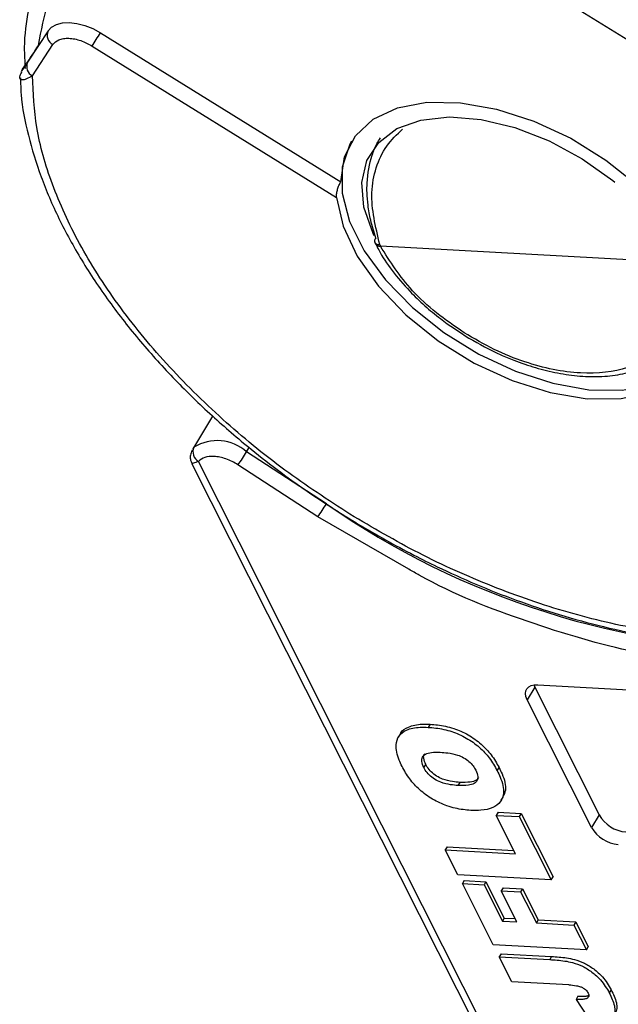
# Model space of a CAD drawing. Header units: millimetres. Extents: x 8853 to 11418, y 45 to 1005.
# Tile 206 of 256: x 10762 to 10784, y 730 to 765. Entities that reach past the tile are written whole.
import ezdxf

# ---------------------------------------------------------------- set-up
doc = ezdxf.new("R2010")
doc.units = ezdxf.units.MM

msp = doc.modelspace()

# ---------------------------------------------------------------- linework, layer by layer
at = {"color": 7, "linetype": 'Continuous', "lineweight": 25}
for p, q in [((10792.659, 759.233), (10777.02, 768.922)), ((10763.329, 764.917), (10762.99, 764.4)), ((10765.194, 764.848), (10773.782, 759.529)), ((10762.99, 764.4), (10762.596, 763.798)), ((10762.768, 763.308), (10763.5, 764.427)), ((10764.899, 764.375), (10773.628, 758.968)), ((10762.495, 763.675), (10762.414, 763.541)), ((10762.417, 763.545), (10762.493, 763.671)), ((10762.417, 763.545), (10762.414, 763.541)), ((10785.185, 756.675), (10775.196, 757.224)), ((10769.201, 751.158), (10768.483, 749.966)), ((10768.497, 749.975), (10768.537, 750.041)), ((10770.416, 749.879), (10770.509, 750.033)), ((10773.264, 748.018), (10770.416, 749.879)), ((10780.477, 726.177), (10768.698, 749.536)), ((10768.461, 749.456), (10780.099, 726.376)), ((10772.955, 747.554), (10770.107, 749.415)), ((10776.215, 745.683), (10772.955, 747.554)), ((10780.705, 741.474), (10780.435, 741.027)), ((10780.671, 741.554), (10780.705, 741.474)), ((10780.705, 741.474), (10783.007, 736.909)), ((10780.813, 741.561), (10796.131, 740.718)), ((10782.737, 736.461), (10780.435, 741.027)), ((10776.968, 740.15), (10776.9, 740.038)), ((10775.905, 739.804), (10775.838, 739.692)), ((10776.747, 738.598), (10776.814, 738.71)), ((10779.366, 738.491), (10779.433, 738.602)), ((10777.974, 737.961), (10778.041, 738.073)), ((10779.513, 737.436), (10779.58, 737.548)), ((10779.397, 737.007), (10779.33, 736.895)), ((10780.021, 735.524), (10779.33, 736.895)), ((10779.33, 736.895), (10780.151, 736.85)), ((10779.397, 737.007), (10780.219, 736.961)), ((10780.219, 736.961), (10780.151, 736.85)), ((10780.151, 736.85), (10781.291, 734.589)), ((10780.219, 736.961), (10781.359, 734.701)), ((10783.007, 736.909), (10782.737, 736.461)), ((10777.58, 735.773), (10777.513, 735.662)), ((10777.961, 734.772), (10777.513, 735.662)), ((10777.513, 735.662), (10780.021, 735.524)), ((10777.58, 735.773), (10779.961, 735.643)), ((10781.291, 734.589), (10777.961, 734.772)), ((10778.188, 734.568), (10778.121, 734.456)), ((10779.223, 732.27), (10778.121, 734.456)), ((10778.121, 734.456), (10778.899, 734.413)), ((10778.188, 734.568), (10778.966, 734.525)), ((10778.966, 734.525), (10778.899, 734.413)), ((10778.899, 734.413), (10779.553, 733.116)), ((10778.966, 734.525), (10779.62, 733.228)), ((10781.291, 734.589), (10781.359, 734.701)), ((10779.579, 734.311), (10779.511, 734.199)), ((10780.072, 733.088), (10779.511, 734.199)), ((10779.511, 734.199), (10780.203, 734.161)), ((10779.579, 734.311), (10780.271, 734.273)), ((10780.271, 734.273), (10780.203, 734.161)), ((10780.203, 734.161), (10780.764, 733.05)), ((10780.271, 734.273), (10780.831, 733.162)), ((10779.62, 733.228), (10779.553, 733.116)), ((10779.553, 733.116), (10780.072, 733.088)), ((10779.62, 733.228), (10780.012, 733.207)), ((10780.831, 733.162), (10780.764, 733.05)), ((10780.764, 733.05), (10782.105, 732.976)), ((10780.831, 733.162), (10782.172, 733.088)), ((10782.172, 733.088), (10782.105, 732.976)), ((10782.105, 732.976), (10782.553, 732.087)), ((10782.172, 733.088), (10782.62, 732.198)), ((10782.553, 732.087), (10779.223, 732.27)), ((10779.506, 731.954), (10779.439, 731.842)), ((10779.506, 731.954), (10781.308, 731.855)), ((10782.553, 732.087), (10782.62, 732.198)), ((10779.887, 730.953), (10779.439, 731.842)), ((10779.439, 731.842), (10781.241, 731.743)), ((10781.308, 731.855), (10781.241, 731.743)), ((10781.925, 730.841), (10779.887, 730.953)), ((10783.437, 730.662), (10783.37, 730.55)), ((10782.249, 730.434), (10782.181, 730.322)), ((10782.181, 730.322), (10782.768, 729.425))]:
    msp.add_line(p, q, dxfattribs=at)
at = {"color": 7, "linetype": 'Continuous', "lineweight": 25, "flags": 128}
for points in [[(10763.329, 764.917), (10763.453, 765.052), (10763.626, 765.149), (10763.839, 765.205), (10764.085, 765.218), (10764.354, 765.186), (10764.636, 765.112), (10764.919, 764.998), (10765.194, 764.848)], [(10773.782, 759.529), (10773.908, 760.416), (10774.3, 761.171), (10774.941, 761.763), (10775.807, 762.166), (10776.859, 762.365), (10778.056, 762.35), (10779.347, 762.124), (10780.68, 761.694), (10781.999, 761.079), (10783.25, 760.304), (10784.381, 759.401), (10785.345, 758.408), (10786.103, 757.365), (10786.623, 756.316), (10786.884, 755.304), (10786.874, 754.37), (10786.595, 753.554), (10786.058, 752.889), (10785.285, 752.402)], [(10774.969, 757.601), (10774.934, 757.674), (10774.606, 758.618), (10774.529, 759.5), (10774.707, 760.284), (10775.133, 760.935), (10775.787, 761.425), (10776.642, 761.731), (10777.659, 761.841), (10778.794, 761.749), (10779.998, 761.461), (10781.218, 760.988), (10782.4, 760.351)], [(10774.163, 760.974), (10774.102, 760.868), (10773.833, 760.051), (10773.831, 759.119), (10774.097, 758.11), (10774.619, 757.065), (10775.376, 756.027), (10776.338, 755.039), (10777.464, 754.141), (10778.709, 753.37), (10780.022, 752.757), (10781.349, 752.327), (10782.636, 752.099), (10783.829, 752.081), (10784.881, 752.273), (10785.748, 752.67), (10786.394, 753.253), (10786.565, 753.501)], [(10782.4, 760.351), (10783.494, 759.578), (10783.57, 759.516)], [(10773.628, 758.968), (10773.861, 757.939), (10774.368, 756.865), (10775.128, 755.795), (10776.106, 754.774), (10777.261, 753.846), (10778.543, 753.052), (10779.895, 752.426), (10781.26, 751.996), (10782.578, 751.779), (10783.792, 751.786), (10784.849, 752.016)], [(10780.435, 741.027), (10780.392, 741.137), (10780.376, 741.242), (10780.388, 741.337), (10780.427, 741.419), (10780.492, 741.485), (10780.58, 741.531), (10780.689, 741.557), (10780.813, 741.561)]]:
    msp.add_lwpolyline(points, dxfattribs=at)
at = {"color": 7, "linetype": 'Continuous', "lineweight": 25}
for centre, radius, start, end in [((10763.669, 764.761), 0.374, 155.3154, 243.2233), ((10749.649, 774.214), 18.149, 327.1707, 328.931), ((10762.936, 763.642), 0.374, 155.3154, 243.2233), ((10775.182, 757.426), 0.203, 210.9408, 273.9649), ((10775.577, 757.415), 0.426, 198.206, 206.5601), ((10769.369, 748.717), 1.564, 48.0035, 122.1551), ((10768.894, 749.877), 0.393, 155.3402, 239.9844), ((10765.14, 753.057), 6.16, 323.7478, 328.9366), ((10767.988, 751.197), 6.16, 323.7478, 328.9366), ((10789.915, 771.942), 29.148, 235.1627, 269.6188), ((10784.069, 737.524), 1.227, 210.0846, 264.9423), ((10783.799, 737.076), 1.227, 210.0846, 264.9423)]:
    msp.add_arc(centre, radius, start, end, dxfattribs=at)
for points, knots in [([(10802.803, 763.831), (10801.629, 763.911), (10799.257, 764.073), (10795.404, 765.079), (10791.54, 766.607), (10787.813, 768.628), (10784.368, 771.056), (10781.262, 773.814), (10779.658, 775.819), (10778.856, 776.821)], [0, 0, 0, 0, 0.141193, 0.285298, 0.429404, 0.570596, 0.711789, 0.855895, 1, 1, 1, 1]), ([(10763.587, 768.124), (10763.389, 767.771), (10762.958, 767.005), (10762.608, 765.717), (10762.447, 764.545), (10762.492, 763.823), (10762.508, 763.569)], [0, 0, 0, 0, 0.262969, 0.57072, 0.849561, 1, 1, 1, 1]), ([(10763.5, 764.427), (10763.561, 764.491), (10763.656, 764.591), (10763.872, 764.648), (10764.064, 764.658), (10764.275, 764.633), (10764.56, 764.558), (10764.766, 764.447), (10764.899, 764.375)], [0, 0, 0, 0, 0.239443, 0.369607, 0.5, 0.630164, 0.760557, 1, 1, 1, 1]), ([(10762.493, 763.671), (10762.486, 763.658), (10762.469, 763.62), (10762.613, 763.826), (10762.83, 764.156), (10762.99, 764.4)], [0, 0, 0, 0, 0.122917, 0.349729, 1, 1, 1, 1]), ([(10762.596, 763.798), (10762.535, 763.704), (10762.442, 763.563), (10762.379, 763.473), (10762.373, 763.469), (10762.387, 763.494), (10762.402, 763.52), (10762.412, 763.537), (10762.417, 763.545)], [0, 0, 0, 0, 0.4984247, 0.7487035, 0.8735736, 0.9410797, 0.9710061, 1, 1, 1, 1]), ([(10762.34, 763.186), (10762.33, 763.2), (10762.31, 763.228), (10762.32, 763.316), (10762.37, 763.409), (10762.394, 763.454)], [0, 0, 0, 0, 0.318998, 0.675029, 1, 1, 1, 1]), ([(10762.768, 763.308), (10762.696, 763.268), (10762.551, 763.189), (10762.407, 763.153), (10762.358, 763.178), (10762.34, 763.186)], [0, 0, 0, 0, 0.394976, 0.788733, 1, 1, 1, 1]), ([(10762.341, 763.239), (10762.345, 763.04), (10762.359, 762.375), (10762.597, 761.193), (10763.042, 759.712), (10763.686, 758.216), (10764.501, 756.724), (10765.479, 755.253), (10766.599, 753.822), (10767.834, 752.457), (10769.16, 751.17), (10770.434, 750.074), (10771.624, 749.15), (10772.883, 748.246), (10773.82, 747.66), (10774.381, 747.309)], [0, 0, 0, 0, 0.037323, 0.124919, 0.212408, 0.299635, 0.386449, 0.472689, 0.558082, 0.64203, 0.723049, 0.802835, 0.860109, 0.916215, 1, 1, 1, 1]), ([(10774.108, 747.648), (10773.321, 748.163), (10771.72, 749.21), (10769.511, 751.034), (10767.492, 753.028), (10765.765, 755.147), (10764.392, 757.31), (10763.428, 759.435), (10762.849, 761.46), (10762.794, 762.699), (10762.768, 763.308)], [0, 0, 0, 0, 0.119843, 0.244, 0.371208, 0.5, 0.628792, 0.756, 0.880157, 1, 1, 1, 1]), ([(10775.172, 757.282), (10775.022, 757.918), (10774.791, 758.897), (10775.02, 760.047), (10775.377, 760.83), (10775.785, 761.214), (10775.985, 761.401)], [0, 0, 0, 0, 0.383311, 0.589163, 0.79875, 1, 1, 1, 1]), ([(10775.032, 757.521), (10774.965, 757.732), (10774.841, 758.127), (10774.749, 758.664), (10774.713, 759.106), (10774.717, 759.721), (10774.829, 760.316), (10775.033, 760.832), (10775.151, 761.024), (10775.193, 761.092)], [0, 0, 0, 0, 0.1590611, 0.2964718, 0.4122241, 0.5063118, 0.79405, 0.9270552, 1, 1, 1, 1]), ([(10773.628, 758.968), (10773.627, 759.006), (10773.625, 759.081), (10773.654, 759.225), (10773.7, 759.366), (10773.746, 759.468), (10773.774, 759.515), (10773.782, 759.529)], [0, 0, 0, 0, 0.238951, 0.478398, 0.703727, 0.911587, 1, 1, 1, 1]), ([(10775.032, 757.521), (10775.018, 757.502), (10774.993, 757.468), (10774.976, 757.417), (10774.985, 757.391), (10774.989, 757.377)], [0, 0, 0, 0, 0.362449, 0.674364, 1, 1, 1, 1]), ([(10774.989, 757.377), (10774.99, 757.371), (10774.992, 757.351), (10775.02, 757.326), (10775.071, 757.294), (10775.132, 757.287), (10775.172, 757.282)], [0, 0, 0, 0, 0.11232, 0.345238, 0.570855, 1, 1, 1, 1]), ([(10774.991, 757.378), (10774.993, 757.36), (10774.995, 757.34), (10775.007, 757.325), (10775.009, 757.323)], [0, 0, 0, 0, 0.864026, 1, 1, 1, 1]), ([(10775.024, 757.322), (10775.059, 757.245), (10775.205, 756.92), (10775.61, 756.343), (10776.171, 755.675), (10776.765, 755.104), (10777.455, 754.526), (10778.006, 754.169), (10778.351, 753.946)], [0, 0, 0, 0, 0.061631, 0.258895, 0.464465, 0.616982, 0.760455, 1, 1, 1, 1]), ([(10778.187, 754.134), (10777.849, 754.366), (10777.181, 754.824), (10776.061, 755.857), (10775.537, 756.685), (10775.196, 757.224)], [0, 0, 0, 0, 0.263169, 0.520915, 1, 1, 1, 1]), ([(10785.185, 756.675), (10785.385, 756.143), (10785.693, 755.324), (10785.567, 754.368), (10785.265, 753.724), (10784.745, 753.216), (10783.845, 752.767), (10782.386, 752.593), (10780.669, 752.944), (10779.245, 753.513), (10778.542, 753.926), (10778.187, 754.134)], [0, 0, 0, 0, 0.1596949, 0.2456104, 0.3333333, 0.4210563, 0.5069718, 0.6666667, 0.8263615, 0.912277, 1, 1, 1, 1]), ([(10778.351, 753.946), (10778.728, 753.736), (10779.256, 753.441), (10780.061, 753.107), (10780.742, 752.873), (10781.537, 752.68), (10782.336, 752.57), (10783.123, 752.557), (10783.868, 752.651), (10784.558, 752.859), (10785.158, 753.202), (10785.565, 753.536), (10785.702, 753.789), (10785.731, 753.842)], [0, 0, 0, 0, 0.133444, 0.187127, 0.27527, 0.365118, 0.459951, 0.557352, 0.656777, 0.758148, 0.862217, 0.971078, 1, 1, 1, 1]), ([(10768.467, 749.935), (10768.444, 749.877), (10768.401, 749.772), (10768.403, 749.601), (10768.44, 749.509), (10768.461, 749.457)], [0, 0, 0, 0, 0.35067, 0.632185, 1, 1, 1, 1]), ([(10768.698, 749.536), (10768.631, 749.512), (10768.49, 749.459), (10768.471, 749.458), (10768.461, 749.457)], [0, 0, 0, 0, 0.470396, 1, 1, 1, 1]), ([(10770.107, 749.415), (10770.038, 749.457), (10769.9, 749.541), (10769.68, 749.632), (10769.46, 749.697), (10769.323, 749.711), (10769.254, 749.718)], [0, 0, 0, 0, 0.249887, 0.499995, 0.749887, 1, 1, 1, 1]), ([(10793.486, 744.278), (10792.908, 744.044), (10791.732, 743.567), (10789.601, 743.22), (10787.215, 743.171), (10784.621, 743.466), (10781.917, 744.092), (10779.206, 745.028), (10776.573, 746.204), (10774.92, 747.172), (10774.108, 747.648)], [0, 0, 0, 0, 0.119843, 0.244, 0.371208, 0.5, 0.628792, 0.756, 0.880157, 1, 1, 1, 1]), ([(10774.381, 747.309), (10775.047, 746.924), (10775.981, 746.385), (10777.399, 745.685), (10778.615, 745.135), (10780.072, 744.56), (10781.597, 744.047), (10783.179, 743.614), (10784.781, 743.278), (10786.378, 743.054), (10787.949, 742.95), (10789.471, 742.974), (10790.934, 743.124), (10792.305, 743.425), (10793.192, 743.674), (10793.583, 743.861), (10793.583, 743.861)], [0, 0, 0, 0, 0.100814, 0.141467, 0.208731, 0.278137, 0.352142, 0.428855, 0.507527, 0.587586, 0.668657, 0.750508, 0.83302, 0.916145, 0.999948, 1, 1, 1, 1]), ([(10787.914, 742.247), (10786.72, 742.366), (10784.307, 742.607), (10780.452, 743.77), (10777.693, 744.825), (10776.338, 745.612), (10776.215, 745.683)], [0, 0, 0, 0, 0.318155, 0.642873, 0.967591, 1, 1, 1, 1]), ([(10775.967, 738.644), (10775.931, 738.72), (10775.804, 738.986), (10775.714, 739.381), (10775.834, 739.747), (10776.129, 739.974), (10776.519, 740.049), (10776.803, 740.041), (10776.9, 740.038)], [0, 0, 0, 0, 0.097263, 0.341984, 0.513045, 0.684302, 0.89238, 1, 1, 1, 1]), ([(10775.915, 739.799), (10775.92, 739.813), (10775.957, 739.933), (10776.209, 740.079), (10776.585, 740.162), (10776.87, 740.153), (10776.968, 740.15)], [0, 0, 0, 0, 0.045459, 0.381161, 0.789042, 1, 1, 1, 1]), ([(10776.9, 740.038), (10776.99, 740.031), (10777.26, 740.011), (10777.722, 739.917), (10778.269, 739.675), (10778.739, 739.34), (10779.121, 738.93), (10779.281, 738.643), (10779.366, 738.491)], [0, 0, 0, 0, 0.096763, 0.291773, 0.464613, 0.63772, 0.807851, 1, 1, 1, 1]), ([(10776.968, 740.15), (10777.058, 740.143), (10777.328, 740.123), (10777.789, 740.028), (10778.337, 739.787), (10778.806, 739.452), (10779.188, 739.042), (10779.348, 738.755), (10779.433, 738.602)], [0, 0, 0, 0, 0.096763, 0.291773, 0.464613, 0.63772, 0.807851, 1, 1, 1, 1]), ([(10776.747, 738.598), (10776.715, 738.676), (10776.658, 738.813), (10776.69, 738.98), (10776.804, 739.097), (10777.027, 739.156), (10777.223, 739.152), (10777.331, 739.15)], [0, 0, 0, 0, 0.209846, 0.372333, 0.535081, 0.742489, 1, 1, 1, 1]), ([(10776.814, 738.71), (10776.784, 738.786), (10776.731, 738.921), (10776.738, 739.054), (10776.778, 739.092), (10776.782, 739.096)], [0, 0, 0, 0, 0.536432, 0.951799, 1, 1, 1, 1]), ([(10777.331, 739.15), (10777.421, 739.143), (10777.621, 739.128), (10777.904, 739.073), (10778.17, 738.963), (10778.363, 738.825), (10778.511, 738.666), (10778.572, 738.558), (10778.602, 738.504)], [0, 0, 0, 0, 0.195594, 0.436127, 0.579848, 0.724086, 0.864207, 1, 1, 1, 1]), ([(10778.422, 737.072), (10778.332, 737.079), (10778.061, 737.1), (10777.596, 737.207), (10777.05, 737.457), (10776.585, 737.798), (10776.211, 738.209), (10776.051, 738.494), (10775.967, 738.644)], [0, 0, 0, 0, 0.096905, 0.2924998, 0.46579, 0.6391935, 0.8106455, 1, 1, 1, 1]), ([(10778.041, 738.073), (10777.951, 738.08), (10777.752, 738.096), (10777.462, 738.162), (10777.195, 738.293), (10777.001, 738.445), (10776.879, 738.591), (10776.83, 738.68), (10776.814, 738.71)], [0, 0, 0, 0, 0.203596, 0.451902, 0.607587, 0.763348, 0.919516, 1, 1, 1, 1]), ([(10779.433, 738.602), (10779.469, 738.527), (10779.601, 738.25), (10779.719, 737.857), (10779.605, 737.632), (10779.566, 737.555)], [0, 0, 0, 0, 0.198346, 0.724526, 1, 1, 1, 1]), ([(10777.974, 737.961), (10777.884, 737.968), (10777.684, 737.984), (10777.394, 738.05), (10777.128, 738.181), (10776.933, 738.333), (10776.811, 738.48), (10776.763, 738.568), (10776.747, 738.598)], [0, 0, 0, 0, 0.203596, 0.451902, 0.607587, 0.763348, 0.919516, 1, 1, 1, 1]), ([(10778.602, 738.504), (10778.634, 738.427), (10778.689, 738.292), (10778.656, 738.129), (10778.544, 738.015), (10778.31, 737.954), (10778.099, 737.958), (10777.974, 737.961)], [0, 0, 0, 0, 0.204761, 0.357913, 0.511037, 0.711107, 1, 1, 1, 1]), ([(10779.366, 738.491), (10779.402, 738.415), (10779.535, 738.138), (10779.642, 737.727), (10779.5, 737.364), (10779.22, 737.147), (10778.836, 737.062), (10778.546, 737.069), (10778.422, 737.072)], [0, 0, 0, 0, 0.095574, 0.349117, 0.516447, 0.683176, 0.865288, 1, 1, 1, 1]), ([(10778.702, 738.238), (10778.675, 738.205), (10778.611, 738.123), (10778.375, 738.067), (10778.165, 738.071), (10778.041, 738.073)], [0, 0, 0, 0, 0.220005, 0.539157, 1, 1, 1, 1]), ([(10781.241, 731.743), (10781.33, 731.737), (10781.594, 731.72), (10781.982, 731.67), (10782.417, 731.517), (10782.764, 731.295), (10783.126, 730.971), (10783.278, 730.708), (10783.37, 730.55)], [0, 0, 0, 0, 0.11362, 0.335894, 0.475067, 0.614217, 0.767404, 1, 1, 1, 1]), ([(10781.308, 731.855), (10781.397, 731.849), (10781.661, 731.831), (10782.049, 731.782), (10782.484, 731.629), (10782.831, 731.407), (10783.194, 731.083), (10783.346, 730.82), (10783.437, 730.662)], [0, 0, 0, 0, 0.1136198, 0.3358942, 0.4750673, 0.6142166, 0.7674037, 1, 1, 1, 1]), ([(10781.925, 730.841), (10782.015, 730.834), (10782.148, 730.824), (10782.325, 730.782), (10782.435, 730.734), (10782.52, 730.675), (10782.578, 730.611), (10782.602, 730.569), (10782.614, 730.549)], [0, 0, 0, 0, 0.372716, 0.548628, 0.683692, 0.793503, 0.903383, 1, 1, 1, 1]), ([(10782.614, 730.549), (10782.621, 730.532), (10782.635, 730.503), (10782.644, 730.461), (10782.641, 730.435), (10782.636, 730.422), (10782.635, 730.42)], [0, 0, 0, 0, 0.364246, 0.622323, 0.945339, 1, 1, 1, 1]), ([(10783.37, 730.55), (10783.406, 730.474), (10783.516, 730.245), (10783.607, 729.919), (10783.507, 729.646), (10783.276, 729.48), (10783, 729.43), (10782.809, 729.426), (10782.768, 729.425)], [0, 0, 0, 0, 0.128183, 0.387536, 0.549691, 0.711944, 0.938522, 1, 1, 1, 1]), ([(10783.437, 730.662), (10783.473, 730.586), (10783.582, 730.357), (10783.682, 730.04), (10783.597, 729.868), (10783.568, 729.809)], [0, 0, 0, 0, 0.24568, 0.742765, 1, 1, 1, 1]), ([(10782.635, 730.42), (10782.615, 730.396), (10782.574, 730.347), (10782.455, 730.321), (10782.322, 730.317), (10782.228, 730.321), (10782.181, 730.322)], [0, 0, 0, 0, 0.243238, 0.486568, 0.742114, 1, 1, 1, 1]), ([(10782.249, 730.434), (10782.335, 730.432), (10782.465, 730.43), (10782.604, 730.443), (10782.633, 730.471), (10782.639, 730.477)], [0, 0, 0, 0, 0.6113838, 0.921638, 1, 1, 1, 1])]:
    msp.add_open_spline(points, degree=3, knots=knots, dxfattribs=at)
for points in [[(10762.99, 764.4), (10763.082, 764.928), (10763.266, 765.985), (10763.774, 766.874), (10764.028, 767.319)], [(10769.254, 749.718), (10769.136, 749.714), (10768.901, 749.708), (10768.765, 749.593), (10768.698, 749.536)]]:
    msp.add_open_spline(points, degree=3, dxfattribs=at)

doc.saveas('drawing.dxf')
